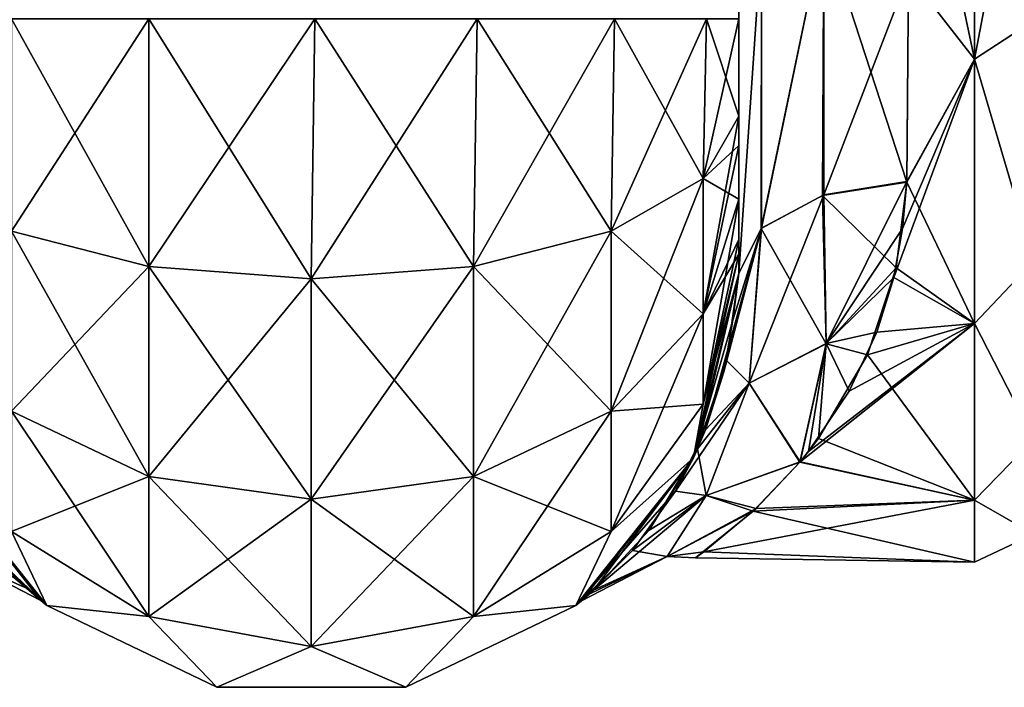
# Model space of a CAD drawing. Extents: x -23 to 470, y -2000 to 0.
# Tile 39 of 252: x 152 to 181, y -2000 to -1980. Entities that reach past the tile are written whole.
import ezdxf

# ---------------------------------------------------------------- set-up
doc = ezdxf.new("R2010")
doc.units = 0
doc.header["$LTSCALE"] = 65.185185
for name, color, linetype in [('129', 7, 'CONTINUOUS'), ('132', 7, 'CONTINUOUS'), ('160', 7, 'CONTINUOUS'), ('161', 7, 'CONTINUOUS'), ('162', 7, 'CONTINUOUS'), ('166', 7, 'CONTINUOUS'), ('168', 7, 'CONTINUOUS'), ('169', 7, 'CONTINUOUS'), ('171', 7, 'CONTINUOUS'), ('174', 7, 'CONTINUOUS')]:
    doc.layers.add(name, color=color, linetype=linetype)

msp = doc.modelspace()

# ---------------------------------------------------------------- linework, layer by layer
at = {"layer": '129', "linetype": 'CONTINUOUS'}
for points in [[(173.55, -1982.865, 60.931), (173.55, -1983.734, 60.5), (173.55, -1928.15, 61.5), (173.55, -1982.865, 60.931)], [(173.55, -1928.15, 61.5), (173.55, -1983.734, 60.5), (173.55, -1935.918, 59.965), (173.55, -1928.15, 61.5)], [(173.55, -1980, 61.5), (173.55, -1982.865, 60.931), (173.55, -1928.15, 61.5), (173.55, -1980, 61.5)], [(173.55, -1986.5, 57.734), (173.55, -1986.933, 56.86), (173.55, -1935.918, 59.965), (173.55, -1986.5, 57.734)], [(173.55, -1935.918, 59.965), (173.55, -1986.933, 56.86), (173.55, -1942.614, 55.522), (173.55, -1935.918, 59.965)], [(173.55, -1985.305, 59.301), (173.55, -1986.5, 57.734), (173.55, -1935.918, 59.965), (173.55, -1985.305, 59.301)], [(173.55, -1983.734, 60.5), (173.55, -1985.305, 59.301), (173.55, -1935.918, 59.965), (173.55, -1983.734, 60.5)], [(173.55, -1935.919, -59.965), (173.55, -1942.615, -55.521), (173.55, -1985.305, -59.301), (173.55, -1935.919, -59.965)], [(173.55, -1980, -61.5), (173.55, -1935.919, -59.965), (173.55, -1982.865, -60.931), (173.55, -1980, -61.5)], [(173.55, -1982.865, -60.931), (173.55, -1935.919, -59.965), (173.55, -1983.734, -60.5), (173.55, -1982.865, -60.931)], [(173.55, -1983.734, -60.5), (173.55, -1935.919, -59.965), (173.55, -1985.305, -59.301), (173.55, -1983.734, -60.5)], [(173.55, -1986.933, 56.86), (173.55, -1987.5, 54), (173.55, -1942.614, 55.522), (173.55, -1986.933, 56.86)], [(173.55, -1942.614, 55.522), (173.55, -1987.5, 54), (173.55, -1947.082, 48.855), (173.55, -1942.614, 55.522)], [(173.55, -1942.615, -55.521), (173.55, -1947.083, -48.853), (173.55, -1987.5, -54), (173.55, -1942.615, -55.521)], [(173.55, -1985.305, -59.301), (173.55, -1942.615, -55.521), (173.55, -1986.5, -57.734), (173.55, -1985.305, -59.301)], [(173.55, -1986.5, -57.734), (173.55, -1942.615, -55.521), (173.55, -1986.933, -56.86), (173.55, -1986.5, -57.734)], [(173.55, -1986.933, -56.86), (173.55, -1942.615, -55.521), (173.55, -1987.5, -54), (173.55, -1986.933, -56.86)], [(173.55, -1948.65, -40.999), (173.55, -1947.082, -33.145), (173.55, -1987.5, -54), (173.55, -1948.65, -40.999)], [(173.55, -1987.5, -54), (173.55, -1947.082, -33.145), (173.55, -1968.176, -28.742), (173.55, -1987.5, -54)], [(173.55, -1987.5, 54), (173.55, -1987.5, 24.51), (173.55, -1947.082, 48.855), (173.55, -1987.5, 54)], [(173.55, -1947.082, 48.855), (173.55, -1987.5, 24.51), (173.55, -1948.65, 41.001), (173.55, -1947.082, 48.855)], [(173.55, -1947.083, -48.853), (173.55, -1948.65, -40.999), (173.55, -1987.5, -54), (173.55, -1947.083, -48.853)], [(173.55, -1948.65, 41.001), (173.55, -1987.5, 24.51), (173.55, -1978.234, 28.319), (173.55, -1948.65, 41.001)], [(173.55, -1978.235, -28.319), (173.55, -1987.5, -54), (173.55, -1968.176, -28.742), (173.55, -1978.235, -28.319)], [(173.55, -1987.5, -24.51), (173.55, -1987.5, -54), (173.55, -1978.235, -28.319), (173.55, -1987.5, -24.51)]]:
    msp.add_3dface(points, dxfattribs=at)
at = {"layer": '132', "linetype": 'CONTINUOUS'}
for points in [[(180.5, -1972, -24), (180.5, -1981.184, -22.173), (178.55, -1972, -24), (180.5, -1972, -24)], [(178.55, -1972, -24), (180.5, -1981.184, -22.173), (178.553, -1978.685, -23.05), (178.55, -1972, -24)], [(180.5, -1981.184, 22.173), (180.5, -1972, 24), (178.553, -1978.68, 23.052), (180.5, -1981.184, 22.173)], [(178.5, -1984.793, 20.306), (180.5, -1981.184, 22.173), (178.553, -1978.68, 23.052), (178.5, -1984.793, 20.306)], [(178.553, -1978.685, -23.05), (180.5, -1981.184, -22.173), (178.5, -1984.814, -20.293), (178.553, -1978.685, -23.05)], [(180.5, -1988.971, 16.971), (180.5, -1981.184, 22.173), (178.122, -1987.618, 18.223), (180.5, -1988.971, 16.971)], [(178.122, -1987.618, 18.223), (180.5, -1981.184, 22.173), (178.374, -1986.17, 19.37), (178.122, -1987.618, 18.223)], [(178.374, -1986.17, 19.37), (180.5, -1981.184, 22.173), (178.5, -1984.793, 20.306), (178.374, -1986.17, 19.37)], [(180.5, -1981.184, -22.173), (180.5, -1988.971, -16.971), (178.5, -1984.814, -20.293), (180.5, -1981.184, -22.173)], [(178.5, -1984.814, -20.293), (180.5, -1988.971, -16.971), (178.186, -1987.332, -18.464), (178.5, -1984.814, -20.293)], [(178.186, -1987.332, -18.464), (180.5, -1988.971, -16.971), (177.344, -1989.894, -15.994), (178.186, -1987.332, -18.464)], [(177.622, -1989.231, 16.706), (180.5, -1988.971, 16.971), (178.122, -1987.618, 18.223), (177.622, -1989.231, 16.706)], [(180.5, -1994.173, 9.184), (180.5, -1988.971, 16.971), (175.351, -1993.055, 11.519), (180.5, -1994.173, 9.184)], [(175.351, -1993.055, 11.519), (180.5, -1988.971, 16.971), (175.606, -1992.743, 12.072), (175.351, -1993.055, 11.519)], [(175.606, -1992.743, 12.072), (180.5, -1988.971, 16.971), (176.802, -1990.963, 14.711), (175.606, -1992.743, 12.072)], [(176.802, -1990.963, 14.711), (180.5, -1988.971, 16.971), (177.622, -1989.231, 16.706), (176.802, -1990.963, 14.711)], [(180.5, -1988.971, -16.971), (180.5, -1994.173, -9.184), (177.344, -1989.894, -15.994), (180.5, -1988.971, -16.971)], [(177.344, -1989.894, -15.994), (180.5, -1994.173, -9.184), (175.896, -1992.36, -12.707), (177.344, -1989.894, -15.994)], [(175.896, -1992.36, -12.707), (180.5, -1994.173, -9.184), (175.357, -1993.05, -11.529), (175.896, -1992.36, -12.707)], [(175.357, -1993.05, -11.529), (180.5, -1994.173, -9.184), (173.97, -1994.504, -8.341), (175.357, -1993.05, -11.529)], [(174.06, -1994.422, 8.558), (180.5, -1994.173, 9.184), (175.351, -1993.055, 11.519), (174.06, -1994.422, 8.558)], [(180.5, -1996, 0), (180.5, -1994.173, 9.184), (172.514, -1995.695, 3.813), (180.5, -1996, 0)], [(172.514, -1995.695, 3.813), (180.5, -1994.173, 9.184), (174.06, -1994.422, 8.558), (172.514, -1995.695, 3.813)], [(180.5, -1994.173, -9.184), (180.5, -1996, 0), (173.97, -1994.504, -8.341), (180.5, -1994.173, -9.184)], [(173.97, -1994.504, -8.341), (180.5, -1996, 0), (172.275, -1995.876, -2.434), (173.97, -1994.504, -8.341)], [(172.275, -1995.876, -2.434), (180.5, -1996, 0), (172.514, -1995.695, 3.813), (172.275, -1995.876, -2.434)]]:
    msp.add_3dface(points, dxfattribs=at)
at = {"layer": '160', "linetype": 'CONTINUOUS'}
for points in [[(156.16, -1980, 73.046), (152.111, -1980, 70.339), (156.166, -1987.29, 71.599), (156.16, -1980, 73.046)], [(156.166, -1987.29, 71.599), (152.111, -1980, 70.339), (152.111, -1986.253, 69.095), (156.166, -1987.29, 71.599)], [(161.05, -1980, 74), (156.16, -1980, 73.046), (160.95, -1987.654, 72.478), (161.05, -1980, 74)], [(160.95, -1987.654, 72.478), (156.16, -1980, 73.046), (156.166, -1987.29, 71.599), (160.95, -1987.654, 72.478)], [(165.734, -1987.29, 71.599), (161.05, -1980, 74), (160.95, -1987.654, 72.478), (165.734, -1987.29, 71.599)], [(165.834, -1980, 73.048), (161.05, -1980, 74), (165.734, -1987.29, 71.599), (165.834, -1980, 73.048)], [(169.789, -1986.253, 69.095), (165.834, -1980, 73.048), (165.734, -1987.29, 71.599), (169.789, -1986.253, 69.095)], [(169.889, -1980, 70.339), (165.834, -1980, 73.048), (169.789, -1986.253, 69.095), (169.889, -1980, 70.339)], [(172.498, -1984.701, 65.349), (169.889, -1980, 70.339), (169.789, -1986.253, 69.095), (172.498, -1984.701, 65.349)], [(172.598, -1980, 66.284), (169.889, -1980, 70.339), (172.498, -1984.701, 65.349), (172.598, -1980, 66.284)], [(173.55, -1982.865, 60.931), (172.598, -1980, 66.284), (172.498, -1984.701, 65.349), (173.55, -1982.865, 60.931)], [(173.55, -1982.865, 60.931), (173.55, -1980, 61.5), (172.598, -1980, 66.284), (173.55, -1982.865, 60.931)], [(173.55, -1983.734, 60.5), (173.55, -1982.865, 60.931), (172.498, -1984.701, 65.349), (173.55, -1983.734, 60.5)], [(173.55, -1985.305, 59.301), (173.55, -1983.734, 60.5), (172.498, -1984.701, 65.349), (173.55, -1985.305, 59.301)], [(172.498, -1984.701, 65.349), (169.789, -1986.253, 69.095), (172.498, -1988.689, 62.682), (172.498, -1984.701, 65.349)], [(173.55, -1985.305, 59.301), (172.498, -1984.701, 65.349), (172.498, -1988.689, 62.682), (173.55, -1985.305, 59.301)], [(173.55, -1986.5, 57.734), (173.55, -1985.305, 59.301), (172.498, -1988.689, 62.682), (173.55, -1986.5, 57.734)], [(156.166, -1987.29, 71.599), (152.111, -1986.253, 69.095), (156.166, -1993.475, 67.464), (156.166, -1987.29, 71.599)], [(152.111, -1986.253, 69.095), (152.111, -1991.558, 65.549), (156.166, -1993.475, 67.464), (152.111, -1986.253, 69.095)], [(169.789, -1986.253, 69.095), (165.734, -1987.29, 71.599), (169.789, -1991.558, 65.549), (169.789, -1986.253, 69.095)], [(169.789, -1986.253, 69.095), (169.789, -1991.558, 65.549), (172.498, -1988.689, 62.682), (169.789, -1986.253, 69.095)], [(173.55, -1986.933, 56.86), (173.55, -1986.5, 57.734), (172.498, -1988.689, 62.682), (173.55, -1986.933, 56.86)], [(173.55, -1987.5, 54), (173.55, -1986.933, 56.86), (172.498, -1991.352, 58.692), (173.55, -1987.5, 54)], [(172.498, -1991.352, 58.692), (173.55, -1986.933, 56.86), (172.498, -1988.689, 62.682), (172.498, -1991.352, 58.692)], [(160.95, -1987.654, 72.478), (156.166, -1987.29, 71.599), (160.95, -1994.148, 68.137), (160.95, -1987.654, 72.478)], [(156.166, -1987.29, 71.599), (156.166, -1993.475, 67.464), (160.95, -1994.148, 68.137), (156.166, -1987.29, 71.599)], [(165.734, -1987.29, 71.599), (160.95, -1987.654, 72.478), (165.734, -1993.475, 67.464), (165.734, -1987.29, 71.599)], [(165.734, -1987.29, 71.599), (165.734, -1993.475, 67.464), (169.789, -1991.558, 65.549), (165.734, -1987.29, 71.599)], [(160.95, -1987.654, 72.478), (160.95, -1994.148, 68.137), (165.734, -1993.475, 67.464), (160.95, -1987.654, 72.478)], [(172.212, -1992.924, 54), (173.55, -1987.5, 54), (172.498, -1991.352, 58.692), (172.212, -1992.924, 54)], [(169.789, -1991.558, 65.549), (172.498, -1991.352, 58.692), (172.498, -1988.689, 62.682), (169.789, -1991.558, 65.549)], [(169.789, -1995.1, 60.241), (172.212, -1992.924, 54), (172.498, -1991.352, 58.692), (169.789, -1995.1, 60.241)], [(169.789, -1995.1, 60.241), (172.498, -1991.352, 58.692), (169.789, -1991.558, 65.549), (169.789, -1995.1, 60.241)], [(152.111, -1995.1, 60.241), (156.166, -1997.604, 61.276), (152.111, -1991.558, 65.549), (152.111, -1995.1, 60.241)], [(152.111, -1991.558, 65.549), (156.166, -1997.604, 61.276), (156.166, -1993.475, 67.464), (152.111, -1991.558, 65.549)], [(165.734, -1993.475, 67.464), (169.789, -1995.1, 60.241), (169.789, -1991.558, 65.549), (165.734, -1993.475, 67.464)], [(149.688, -1992.924, 54), (153.156, -1997.273, 54), (152.111, -1995.1, 60.241), (149.688, -1992.924, 54)], [(168.744, -1997.273, 54), (172.212, -1992.924, 54), (169.789, -1995.1, 60.241), (168.744, -1997.273, 54)], [(156.166, -1997.604, 61.276), (160.95, -1998.484, 61.639), (156.166, -1993.475, 67.464), (156.166, -1997.604, 61.276)], [(156.166, -1993.475, 67.464), (160.95, -1998.484, 61.639), (160.95, -1994.148, 68.137), (156.166, -1993.475, 67.464)], [(160.95, -1994.148, 68.137), (165.734, -1997.604, 61.276), (165.734, -1993.475, 67.464), (160.95, -1994.148, 68.137)], [(165.734, -1997.604, 61.276), (169.789, -1995.1, 60.241), (165.734, -1993.475, 67.464), (165.734, -1997.604, 61.276)], [(160.95, -1998.484, 61.639), (165.734, -1997.604, 61.276), (160.95, -1994.148, 68.137), (160.95, -1998.484, 61.639)], [(152.111, -1995.1, 60.241), (153.156, -1997.273, 54), (156.166, -1997.604, 61.276), (152.111, -1995.1, 60.241)], [(165.734, -1997.604, 61.276), (168.744, -1997.273, 54), (169.789, -1995.1, 60.241), (165.734, -1997.604, 61.276)], [(153.156, -1997.273, 54), (158.168, -1999.687, 54), (156.166, -1997.604, 61.276), (153.156, -1997.273, 54)], [(163.732, -1999.687, 54), (168.744, -1997.273, 54), (165.734, -1997.604, 61.276), (163.732, -1999.687, 54)], [(156.166, -1997.604, 61.276), (158.168, -1999.687, 54), (160.95, -1998.484, 61.639), (156.166, -1997.604, 61.276)], [(160.95, -1998.484, 61.639), (163.732, -1999.687, 54), (165.734, -1997.604, 61.276), (160.95, -1998.484, 61.639)], [(158.168, -1999.687, 54), (163.732, -1999.687, 54), (160.95, -1998.484, 61.639), (158.168, -1999.687, 54)]]:
    msp.add_3dface(points, dxfattribs=at)
at = {"layer": '161', "linetype": 'CONTINUOUS'}
for points in [[(173.55, -1987.5, -54), (172.332, -1992.666, -18.006), (172.212, -1992.924, -54), (173.55, -1987.5, -54)], [(173.55, -1987.5, 24.51), (173.55, -1987.5, 54), (172.212, -1992.924, 54), (173.55, -1987.5, 24.51)], [(173.55, -1987.5, 24.51), (172.212, -1992.924, 54), (173.374, -1988.874, 23.182), (173.55, -1987.5, 24.51)], [(172.332, -1992.666, -18.006), (173.55, -1987.5, -54), (173.184, -1990.063, -21.832), (172.332, -1992.666, -18.006)], [(173.55, -1987.5, -54), (173.55, -1987.5, -24.51), (173.184, -1990.063, -21.832), (173.55, -1987.5, -54)], [(173.374, -1988.874, 23.182), (172.212, -1992.924, 54), (173.109, -1990.4, 21.41), (173.374, -1988.874, 23.182)], [(173.109, -1990.4, 21.41), (172.212, -1992.924, 54), (172.57, -1992.106, 18.955), (173.109, -1990.4, 21.41)], [(172.57, -1992.106, 18.955), (172.212, -1992.924, 54), (171.679, -1993.914, 15.549), (172.57, -1992.106, 18.955)], [(153.156, -1997.273, 54), (149.688, -1992.924, 54), (152.983, -1997.132, -0.758), (153.156, -1997.273, 54)], [(152.983, -1997.132, -0.758), (149.688, -1992.924, 54), (152.255, -1996.48, 7.276), (152.983, -1997.132, -0.758)], [(153.156, -1997.273, -54), (149.96, -1993.455, -16.517), (149.688, -1992.924, -54), (153.156, -1997.273, -54)], [(172.212, -1992.924, 54), (168.744, -1997.273, 54), (171.679, -1993.914, 15.549), (172.212, -1992.924, 54)], [(172.212, -1992.924, -54), (168.911, -1997.137, -0.381), (168.744, -1997.273, -54), (172.212, -1992.924, -54)], [(169.271, -1996.828, -5.048), (168.911, -1997.137, -0.381), (172.212, -1992.924, -54), (169.271, -1996.828, -5.048)], [(170.905, -1995.059, -12.682), (169.271, -1996.828, -5.048), (172.212, -1992.924, -54), (170.905, -1995.059, -12.682)], [(172.332, -1992.666, -18.006), (170.905, -1995.059, -12.682), (172.212, -1992.924, -54), (172.332, -1992.666, -18.006)], [(151.703, -1995.911, -9.863), (149.96, -1993.455, -16.517), (153.156, -1997.273, -54), (151.703, -1995.911, -9.863)], [(171.679, -1993.914, 15.549), (168.744, -1997.273, 54), (170.42, -1995.659, 10.782), (171.679, -1993.914, 15.549)], [(170.42, -1995.659, 10.782), (168.744, -1997.273, 54), (169.14, -1996.943, 3.992), (170.42, -1995.659, 10.782)], [(152.561, -1996.767, -5.495), (151.703, -1995.911, -9.863), (153.156, -1997.273, -54), (152.561, -1996.767, -5.495)], [(152.983, -1997.132, -0.758), (152.561, -1996.767, -5.495), (153.156, -1997.273, -54), (152.983, -1997.132, -0.758)], [(169.14, -1996.943, 3.992), (168.744, -1997.273, 54), (168.911, -1997.137, -0.381), (169.14, -1996.943, 3.992)], [(153.156, -1997.273, 54), (152.983, -1997.132, -0.758), (153.156, -1997.273, -54), (153.156, -1997.273, 54)], [(158.168, -1999.687, 54), (153.156, -1997.273, 54), (158.168, -1999.687, -54), (158.168, -1999.687, 54)], [(158.168, -1999.687, -54), (153.156, -1997.273, 54), (153.156, -1997.273, -54), (158.168, -1999.687, -54)], [(168.744, -1997.273, 54), (163.732, -1999.687, 54), (168.744, -1997.273, -54), (168.744, -1997.273, 54)], [(168.744, -1997.273, -54), (163.732, -1999.687, 54), (163.732, -1999.687, -54), (168.744, -1997.273, -54)], [(168.911, -1997.137, -0.381), (168.744, -1997.273, 54), (168.744, -1997.273, -54), (168.911, -1997.137, -0.381)], [(163.732, -1999.687, 54), (158.168, -1999.687, 54), (163.732, -1999.687, -54), (163.732, -1999.687, 54)], [(163.732, -1999.687, -54), (158.168, -1999.687, 54), (158.168, -1999.687, -54), (163.732, -1999.687, -54)]]:
    msp.add_3dface(points, dxfattribs=at)
at = {"layer": '162', "linetype": 'CONTINUOUS'}
for points in [[(152.111, -1980, -70.339), (156.16, -1980, -73.046), (152.111, -1986.253, -69.095), (152.111, -1980, -70.339)], [(152.111, -1986.253, -69.095), (156.16, -1980, -73.046), (156.166, -1987.29, -71.599), (152.111, -1986.253, -69.095)], [(156.16, -1980, -73.046), (161.05, -1980, -74), (156.166, -1987.29, -71.599), (156.16, -1980, -73.046)], [(156.166, -1987.29, -71.599), (161.05, -1980, -74), (160.95, -1987.654, -72.478), (156.166, -1987.29, -71.599)], [(161.05, -1980, -74), (165.834, -1980, -73.048), (160.95, -1987.654, -72.478), (161.05, -1980, -74)], [(160.95, -1987.654, -72.478), (165.834, -1980, -73.048), (165.734, -1987.29, -71.599), (160.95, -1987.654, -72.478)], [(165.834, -1980, -73.048), (169.889, -1980, -70.339), (165.734, -1987.29, -71.599), (165.834, -1980, -73.048)], [(165.734, -1987.29, -71.599), (169.889, -1980, -70.339), (169.789, -1986.253, -69.095), (165.734, -1987.29, -71.599)], [(169.889, -1980, -70.339), (172.598, -1980, -66.284), (169.789, -1986.253, -69.095), (169.889, -1980, -70.339)], [(169.789, -1986.253, -69.095), (172.598, -1980, -66.284), (172.498, -1984.701, -65.349), (169.789, -1986.253, -69.095)], [(173.55, -1980, -61.5), (173.55, -1982.865, -60.931), (172.498, -1984.701, -65.349), (173.55, -1980, -61.5)], [(172.598, -1980, -66.284), (173.55, -1980, -61.5), (172.498, -1984.701, -65.349), (172.598, -1980, -66.284)], [(173.55, -1982.865, -60.931), (173.55, -1983.734, -60.5), (172.498, -1988.689, -62.682), (173.55, -1982.865, -60.931)], [(172.498, -1984.701, -65.349), (173.55, -1982.865, -60.931), (172.498, -1988.689, -62.682), (172.498, -1984.701, -65.349)], [(173.55, -1983.734, -60.5), (173.55, -1985.305, -59.301), (172.498, -1988.689, -62.682), (173.55, -1983.734, -60.5)], [(169.789, -1986.253, -69.095), (172.498, -1984.701, -65.349), (169.789, -1991.558, -65.549), (169.789, -1986.253, -69.095)], [(169.789, -1991.558, -65.549), (172.498, -1984.701, -65.349), (172.498, -1988.689, -62.682), (169.789, -1991.558, -65.549)], [(173.55, -1985.305, -59.301), (173.55, -1986.5, -57.734), (172.498, -1991.352, -58.692), (173.55, -1985.305, -59.301)], [(173.55, -1985.305, -59.301), (172.498, -1991.352, -58.692), (172.498, -1988.689, -62.682), (173.55, -1985.305, -59.301)], [(152.111, -1986.253, -69.095), (156.166, -1987.29, -71.599), (152.111, -1991.558, -65.549), (152.111, -1986.253, -69.095)], [(165.734, -1987.29, -71.599), (169.789, -1986.253, -69.095), (165.734, -1993.475, -67.464), (165.734, -1987.29, -71.599)], [(165.734, -1993.475, -67.464), (169.789, -1986.253, -69.095), (169.789, -1991.558, -65.549), (165.734, -1993.475, -67.464)], [(173.55, -1986.5, -57.734), (173.55, -1986.933, -56.86), (172.498, -1991.352, -58.692), (173.55, -1986.5, -57.734)], [(173.55, -1986.933, -56.86), (173.55, -1987.5, -54), (172.212, -1992.924, -54), (173.55, -1986.933, -56.86)], [(173.55, -1986.933, -56.86), (172.212, -1992.924, -54), (172.498, -1991.352, -58.692), (173.55, -1986.933, -56.86)], [(152.111, -1991.558, -65.549), (156.166, -1987.29, -71.599), (156.166, -1993.475, -67.464), (152.111, -1991.558, -65.549)], [(156.166, -1987.29, -71.599), (160.95, -1987.654, -72.478), (156.166, -1993.475, -67.464), (156.166, -1987.29, -71.599)], [(160.95, -1987.654, -72.478), (165.734, -1987.29, -71.599), (160.95, -1994.148, -68.137), (160.95, -1987.654, -72.478)], [(160.95, -1994.148, -68.137), (165.734, -1987.29, -71.599), (165.734, -1993.475, -67.464), (160.95, -1994.148, -68.137)], [(156.166, -1993.475, -67.464), (160.95, -1987.654, -72.478), (160.95, -1994.148, -68.137), (156.166, -1993.475, -67.464)], [(172.498, -1991.352, -58.692), (169.789, -1995.1, -60.241), (172.498, -1988.689, -62.682), (172.498, -1991.352, -58.692)], [(169.789, -1995.1, -60.241), (169.789, -1991.558, -65.549), (172.498, -1988.689, -62.682), (169.789, -1995.1, -60.241)], [(172.498, -1991.352, -58.692), (172.212, -1992.924, -54), (169.789, -1995.1, -60.241), (172.498, -1991.352, -58.692)], [(152.111, -1995.1, -60.241), (152.111, -1991.558, -65.549), (156.166, -1993.475, -67.464), (152.111, -1995.1, -60.241)], [(169.789, -1995.1, -60.241), (165.734, -1997.604, -61.276), (169.789, -1991.558, -65.549), (169.789, -1995.1, -60.241)], [(165.734, -1997.604, -61.276), (165.734, -1993.475, -67.464), (169.789, -1991.558, -65.549), (165.734, -1997.604, -61.276)], [(153.156, -1997.273, -54), (149.688, -1992.924, -54), (152.111, -1995.1, -60.241), (153.156, -1997.273, -54)], [(172.212, -1992.924, -54), (168.744, -1997.273, -54), (169.789, -1995.1, -60.241), (172.212, -1992.924, -54)], [(156.166, -1997.604, -61.276), (152.111, -1995.1, -60.241), (156.166, -1993.475, -67.464), (156.166, -1997.604, -61.276)], [(156.166, -1997.604, -61.276), (156.166, -1993.475, -67.464), (160.95, -1994.148, -68.137), (156.166, -1997.604, -61.276)], [(165.734, -1997.604, -61.276), (160.95, -1998.484, -61.639), (165.734, -1993.475, -67.464), (165.734, -1997.604, -61.276)], [(160.95, -1998.484, -61.639), (160.95, -1994.148, -68.137), (165.734, -1993.475, -67.464), (160.95, -1998.484, -61.639)], [(160.95, -1998.484, -61.639), (156.166, -1997.604, -61.276), (160.95, -1994.148, -68.137), (160.95, -1998.484, -61.639)], [(156.166, -1997.604, -61.276), (153.156, -1997.273, -54), (152.111, -1995.1, -60.241), (156.166, -1997.604, -61.276)], [(169.789, -1995.1, -60.241), (168.744, -1997.273, -54), (165.734, -1997.604, -61.276), (169.789, -1995.1, -60.241)], [(158.168, -1999.687, -54), (153.156, -1997.273, -54), (156.166, -1997.604, -61.276), (158.168, -1999.687, -54)], [(168.744, -1997.273, -54), (163.732, -1999.687, -54), (165.734, -1997.604, -61.276), (168.744, -1997.273, -54)], [(160.95, -1998.484, -61.639), (158.168, -1999.687, -54), (156.166, -1997.604, -61.276), (160.95, -1998.484, -61.639)], [(165.734, -1997.604, -61.276), (163.732, -1999.687, -54), (160.95, -1998.484, -61.639), (165.734, -1997.604, -61.276)], [(163.732, -1999.687, -54), (158.168, -1999.687, -54), (160.95, -1998.484, -61.639), (163.732, -1999.687, -54)]]:
    msp.add_3dface(points, dxfattribs=at)
at = {"layer": '166', "linetype": 'CONTINUOUS'}
for points in [[(151.703, -1995.911, -9.863), (152.561, -1996.767, -5.495), (149.313, -1994.035, -10.684), (151.703, -1995.911, -9.863)], [(149.313, -1994.035, -10.684), (152.561, -1996.767, -5.495), (150.462, -1995.832, -3.61), (149.313, -1994.035, -10.684)], [(152.561, -1996.767, -5.495), (152.983, -1997.132, -0.758), (150.462, -1995.832, -3.61), (152.561, -1996.767, -5.495)], [(152.983, -1997.132, -0.758), (152.255, -1996.48, 7.276), (150.462, -1995.832, 3.617), (152.983, -1997.132, -0.758)], [(150.462, -1995.832, -3.61), (152.983, -1997.132, -0.758), (150.462, -1995.832, 3.617), (150.462, -1995.832, -3.61)]]:
    msp.add_3dface(points, dxfattribs=at)
at = {"layer": '168', "linetype": 'CONTINUOUS'}
for points in [[(176.055, -1977.305, 24.09), (174.221, -1977.699, 25.879), (174.221, -1986.163, 22.396), (176.055, -1977.305, 24.09)], [(176.055, -1977.305, 24.09), (174.221, -1986.163, 22.396), (176.055, -1985.184, 20.848), (176.055, -1977.305, 24.09)], [(176.055, -1985.184, 20.848), (178.553, -1978.68, 23.052), (176.055, -1977.305, 24.09), (176.055, -1985.184, 20.848)], [(173.55, -1978.234, 28.319), (173.55, -1987.5, 24.51), (174.221, -1977.699, 25.879), (173.55, -1978.234, 28.319)], [(174.221, -1977.699, 25.879), (173.55, -1987.5, 24.51), (174.221, -1986.163, 22.396), (174.221, -1977.699, 25.879)], [(178.5, -1984.793, 20.306), (178.553, -1978.68, 23.052), (176.055, -1985.184, 20.848), (178.5, -1984.793, 20.306)]]:
    msp.add_3dface(points, dxfattribs=at)
at = {"layer": '169', "linetype": 'CONTINUOUS'}
for points in [[(176.055, -1977.305, -24.09), (176.015, -1985.197, -20.868), (174.207, -1986.175, -22.416), (176.055, -1977.305, -24.09)], [(176.055, -1977.305, -24.09), (174.207, -1986.175, -22.416), (174.221, -1977.699, -25.879), (176.055, -1977.305, -24.09)], [(176.055, -1977.305, -24.09), (178.5, -1984.814, -20.293), (176.015, -1985.197, -20.868), (176.055, -1977.305, -24.09)], [(178.553, -1978.685, -23.05), (178.5, -1984.814, -20.293), (176.055, -1977.305, -24.09), (178.553, -1978.685, -23.05)], [(173.55, -1987.5, -24.51), (173.55, -1978.235, -28.319), (174.221, -1977.699, -25.879), (173.55, -1987.5, -24.51)], [(174.207, -1986.175, -22.416), (173.55, -1987.5, -24.51), (174.221, -1977.699, -25.879), (174.207, -1986.175, -22.416)]]:
    msp.add_3dface(points, dxfattribs=at)
at = {"layer": '171', "linetype": 'CONTINUOUS'}
for points in [[(180.5, -1972, 24), (180.5, -1981.184, 22.173), (182.248, -1972, 23.532), (180.5, -1972, 24)], [(182.248, -1972, 23.532), (180.5, -1981.184, 22.173), (182.248, -1980.048, 22.113), (182.248, -1972, 23.532)], [(180.5, -1981.184, -22.173), (180.5, -1972, -24), (182.248, -1980.048, -22.113), (180.5, -1981.184, -22.173)], [(180.5, -1972, -24), (182.248, -1972, -23.532), (182.248, -1980.048, -22.113), (180.5, -1972, -24)], [(180.5, -1981.184, 22.173), (182.248, -1987.126, 18.027), (182.248, -1980.048, 22.113), (180.5, -1981.184, 22.173)], [(180.5, -1981.184, -22.173), (182.248, -1980.048, -22.113), (182.248, -1987.126, -18.027), (180.5, -1981.184, -22.173)], [(180.5, -1981.184, 22.173), (180.5, -1988.971, 16.971), (182.248, -1987.126, 18.027), (180.5, -1981.184, 22.173)], [(180.5, -1988.971, -16.971), (180.5, -1981.184, -22.173), (182.248, -1987.126, -18.027), (180.5, -1988.971, -16.971)], [(180.5, -1988.971, 16.971), (182.248, -1992.379, 11.766), (182.248, -1987.126, 18.027), (180.5, -1988.971, 16.971)], [(180.5, -1988.971, -16.971), (182.248, -1987.126, -18.027), (182.248, -1992.379, -11.766), (180.5, -1988.971, -16.971)], [(180.5, -1988.971, 16.971), (180.5, -1994.173, 9.184), (182.248, -1992.379, 11.766), (180.5, -1988.971, 16.971)], [(180.5, -1994.173, -9.184), (180.5, -1988.971, -16.971), (182.248, -1992.379, -11.766), (180.5, -1994.173, -9.184)], [(180.5, -1994.173, 9.184), (182.248, -1995.175, 4.086), (182.248, -1992.379, 11.766), (180.5, -1994.173, 9.184)], [(180.5, -1994.173, -9.184), (182.248, -1992.379, -11.766), (182.248, -1995.175, -4.086), (180.5, -1994.173, -9.184)], [(180.5, -1994.173, 9.184), (180.5, -1996, 0), (182.248, -1995.175, 4.086), (180.5, -1994.173, 9.184)], [(180.5, -1996, 0), (180.5, -1994.173, -9.184), (182.248, -1995.175, -4.086), (180.5, -1996, 0)], [(180.5, -1996, 0), (182.248, -1995.175, -4.086), (182.248, -1995.175, 4.086), (180.5, -1996, 0)]]:
    msp.add_3dface(points, dxfattribs=at)
at = {"layer": '174', "linetype": 'CONTINUOUS'}
for points in [[(178.5, -1984.793, 20.306), (176.055, -1985.184, 20.848), (176.128, -1989.561, 16.64), (178.5, -1984.793, 20.306)], [(178.374, -1986.17, 19.37), (178.5, -1984.793, 20.306), (176.128, -1989.561, 16.64), (178.374, -1986.17, 19.37)], [(178.5, -1984.814, -20.293), (178.186, -1987.332, -18.464), (176.015, -1985.197, -20.868), (178.5, -1984.814, -20.293)], [(176.055, -1985.184, 20.848), (174.221, -1986.163, 22.396), (173.85, -1990.725, 17.142), (176.055, -1985.184, 20.848)], [(176.055, -1985.184, 20.848), (173.85, -1990.725, 17.142), (176.128, -1989.561, 16.64), (176.055, -1985.184, 20.848)], [(174.207, -1986.175, -22.416), (176.015, -1985.197, -20.868), (176.127, -1989.573, -16.627), (174.207, -1986.175, -22.416)], [(176.015, -1985.197, -20.868), (178.186, -1987.332, -18.464), (176.127, -1989.573, -16.627), (176.015, -1985.197, -20.868)], [(173.109, -1990.4, 21.41), (172.57, -1992.106, 18.955), (174.221, -1986.163, 22.396), (173.109, -1990.4, 21.41)], [(174.221, -1986.163, 22.396), (172.57, -1992.106, 18.955), (173.85, -1990.725, 17.142), (174.221, -1986.163, 22.396)], [(173.374, -1988.874, 23.182), (173.109, -1990.4, 21.41), (174.221, -1986.163, 22.396), (173.374, -1988.874, 23.182)], [(173.184, -1990.063, -21.832), (173.55, -1987.5, -24.51), (174.207, -1986.175, -22.416), (173.184, -1990.063, -21.832)], [(173.184, -1990.063, -21.832), (174.207, -1986.175, -22.416), (173.85, -1990.726, -17.141), (173.184, -1990.063, -21.832)], [(173.55, -1987.5, 24.51), (173.374, -1988.874, 23.182), (174.221, -1986.163, 22.396), (173.55, -1987.5, 24.51)], [(173.85, -1990.726, -17.141), (174.207, -1986.175, -22.416), (176.127, -1989.573, -16.627), (173.85, -1990.726, -17.141)], [(178.122, -1987.618, 18.223), (178.374, -1986.17, 19.37), (176.128, -1989.561, 16.64), (178.122, -1987.618, 18.223)], [(178.186, -1987.332, -18.464), (177.344, -1989.894, -15.994), (176.127, -1989.573, -16.627), (178.186, -1987.332, -18.464)], [(177.622, -1989.231, 16.706), (178.122, -1987.618, 18.223), (176.128, -1989.561, 16.64), (177.622, -1989.231, 16.706)], [(176.802, -1990.963, 14.711), (177.622, -1989.231, 16.706), (176.128, -1989.561, 16.64), (176.802, -1990.963, 14.711)], [(173.85, -1990.725, 17.142), (175.351, -1993.055, 11.519), (176.128, -1989.561, 16.64), (173.85, -1990.725, 17.142)], [(175.357, -1993.05, -11.529), (173.85, -1990.726, -17.141), (176.127, -1989.573, -16.627), (175.357, -1993.05, -11.529)], [(175.351, -1993.055, 11.519), (175.606, -1992.743, 12.072), (176.128, -1989.561, 16.64), (175.351, -1993.055, 11.519)], [(175.896, -1992.36, -12.707), (175.357, -1993.05, -11.529), (176.127, -1989.573, -16.627), (175.896, -1992.36, -12.707)], [(175.606, -1992.743, 12.072), (176.802, -1990.963, 14.711), (176.128, -1989.561, 16.64), (175.606, -1992.743, 12.072)], [(177.344, -1989.894, -15.994), (175.896, -1992.36, -12.707), (176.127, -1989.573, -16.627), (177.344, -1989.894, -15.994)], [(172.332, -1992.666, -18.006), (173.184, -1990.063, -21.832), (173.85, -1990.726, -17.141), (172.332, -1992.666, -18.006)], [(172.57, -1992.106, 18.955), (171.679, -1993.914, 15.549), (173.85, -1990.725, 17.142), (172.57, -1992.106, 18.955)], [(173.85, -1990.725, 17.142), (171.679, -1993.914, 15.549), (172.588, -1994.034, 10.689), (173.85, -1990.725, 17.142)], [(172.587, -1994.035, -10.686), (172.332, -1992.666, -18.006), (173.85, -1990.726, -17.141), (172.587, -1994.035, -10.686)], [(175.357, -1993.05, -11.529), (172.587, -1994.035, -10.686), (173.85, -1990.726, -17.141), (175.357, -1993.05, -11.529)], [(175.351, -1993.055, 11.519), (173.85, -1990.725, 17.142), (172.588, -1994.034, 10.689), (175.351, -1993.055, 11.519)], [(170.905, -1995.059, -12.682), (172.332, -1992.666, -18.006), (172.587, -1994.035, -10.686), (170.905, -1995.059, -12.682)], [(175.357, -1993.05, -11.529), (173.97, -1994.504, -8.341), (172.587, -1994.035, -10.686), (175.357, -1993.05, -11.529)], [(174.06, -1994.422, 8.558), (175.351, -1993.055, 11.519), (172.588, -1994.034, 10.689), (174.06, -1994.422, 8.558)], [(169.271, -1996.828, -5.048), (170.905, -1995.059, -12.682), (172.587, -1994.035, -10.686), (169.271, -1996.828, -5.048)], [(171.437, -1995.832, -3.612), (169.271, -1996.828, -5.048), (172.587, -1994.035, -10.686), (171.437, -1995.832, -3.612)], [(171.679, -1993.914, 15.549), (170.42, -1995.659, 10.782), (172.588, -1994.034, 10.689), (171.679, -1993.914, 15.549)], [(172.588, -1994.034, 10.689), (170.42, -1995.659, 10.782), (171.437, -1995.832, 3.616), (172.588, -1994.034, 10.689)], [(174.06, -1994.422, 8.558), (172.588, -1994.034, 10.689), (171.437, -1995.832, 3.616), (174.06, -1994.422, 8.558)], [(173.97, -1994.504, -8.341), (171.437, -1995.832, -3.612), (172.587, -1994.035, -10.686), (173.97, -1994.504, -8.341)], [(172.514, -1995.695, 3.813), (174.06, -1994.422, 8.558), (171.437, -1995.832, 3.616), (172.514, -1995.695, 3.813)], [(173.97, -1994.504, -8.341), (172.275, -1995.876, -2.434), (171.437, -1995.832, -3.612), (173.97, -1994.504, -8.341)], [(169.14, -1996.943, 3.992), (168.911, -1997.137, -0.381), (171.437, -1995.832, 3.616), (169.14, -1996.943, 3.992)], [(168.911, -1997.137, -0.381), (169.271, -1996.828, -5.048), (171.437, -1995.832, -3.612), (168.911, -1997.137, -0.381)], [(171.437, -1995.832, 3.616), (168.911, -1997.137, -0.381), (171.437, -1995.832, -3.612), (171.437, -1995.832, 3.616)], [(170.42, -1995.659, 10.782), (169.14, -1996.943, 3.992), (171.437, -1995.832, 3.616), (170.42, -1995.659, 10.782)], [(172.275, -1995.876, -2.434), (172.514, -1995.695, 3.813), (171.437, -1995.832, 3.616), (172.275, -1995.876, -2.434)], [(172.275, -1995.876, -2.434), (171.437, -1995.832, 3.616), (171.437, -1995.832, -3.612), (172.275, -1995.876, -2.434)]]:
    msp.add_3dface(points, dxfattribs=at)

doc.saveas('drawing.dxf')
